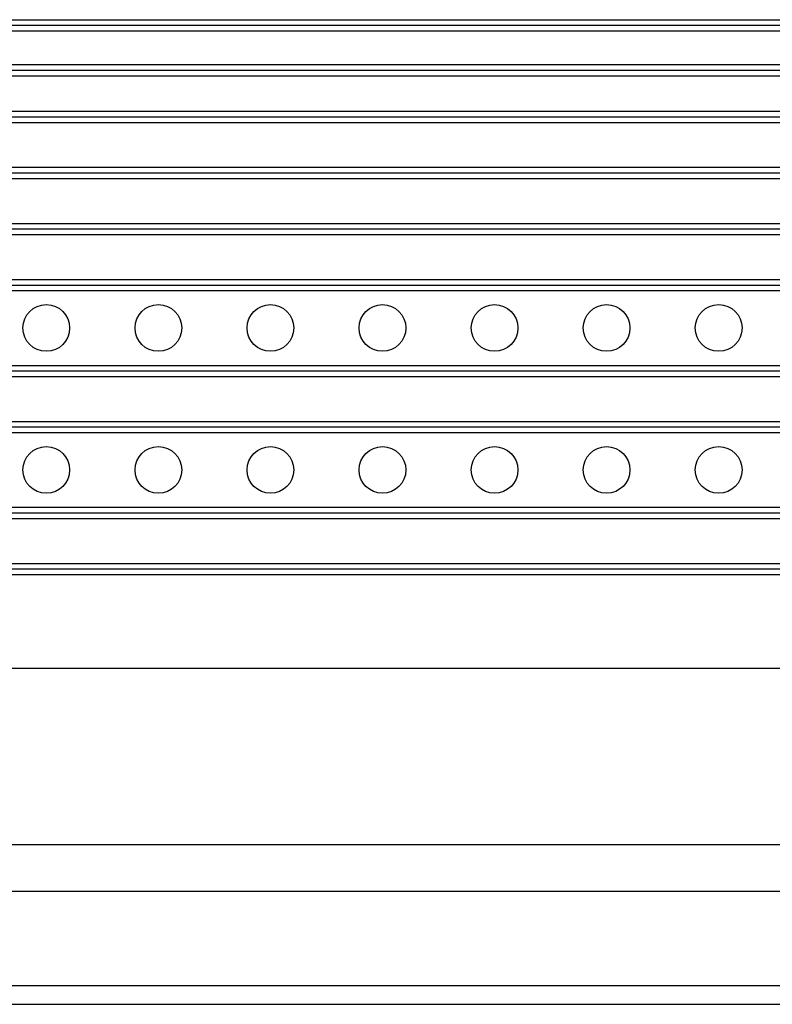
# Model space of a CAD drawing. Extents: x 5634 to 6145, y -878 to -510.
# Tile 10 of 28: x 5835 to 5876, y -746 to -693. Entities that reach past the tile are written whole.
import ezdxf

# ---------------------------------------------------------------- set-up
doc = ezdxf.new("R2010")
doc.units = 0
doc.header["$MEASUREMENT"] = 0
doc.layers.get('0').update_dxf_attribs({"linetype": 'CONTINUOUS'})

msp = doc.modelspace()

# ---------------------------------------------------------------- linework, layer by layer
for p, q in [((5816.733, -693.33), (5934.733, -693.33)), ((5816.775, -693.63), (5934.733, -693.63)), ((5817.233, -693.93), (5934.233, -693.93)), ((5816.775, -696.03), (5934.733, -696.03)), ((5817.233, -695.73), (5934.233, -695.73)), ((5816.733, -696.33), (5934.733, -696.33)), ((5816.733, -698.23), (5934.733, -698.23)), ((5816.775, -698.53), (5934.733, -698.53)), ((5817.233, -698.83), (5934.233, -698.83)), ((5817.233, -701.23), (5934.233, -701.23)), ((5816.733, -701.83), (5934.733, -701.83)), ((5816.775, -701.53), (5934.733, -701.53)), ((5816.733, -704.23), (5934.733, -704.23)), ((5816.775, -704.53), (5934.733, -704.53)), ((5817.233, -704.83), (5934.233, -704.83)), ((5817.233, -707.23), (5934.233, -707.23)), ((5816.775, -707.53), (5934.733, -707.53)), ((5816.733, -707.83), (5934.733, -707.83)), ((5816.733, -711.83), (5934.733, -711.83)), ((5816.775, -712.13), (5934.733, -712.13)), ((5817.233, -712.43), (5934.233, -712.43)), ((5816.775, -715.13), (5934.733, -715.13)), ((5817.233, -714.83), (5934.233, -714.83)), ((5816.733, -715.43), (5934.733, -715.43)), ((5816.733, -719.43), (5934.733, -719.43)), ((5816.775, -719.73), (5934.733, -719.73)), ((5817.233, -720.03), (5934.233, -720.03)), ((5817.233, -722.43), (5934.233, -722.43)), ((5816.733, -723.03), (5934.733, -723.03)), ((5816.775, -722.73), (5934.733, -722.73)), ((5817.633, -728.03), (5933.833, -728.03)), ((5816.633, -737.47), (5934.833, -737.47)), ((5816.633, -739.974), (5934.833, -739.974)), ((5816.633, -745.032), (5934.833, -745.032)), ((5816.633, -746.03), (5934.833, -746.03))]:
    msp.add_line(p, q)
for centre in [(5836.733, -709.83), (5842.733, -709.83), (5848.733, -709.83), (5854.733, -709.83), (5860.733, -709.83), (5866.733, -709.83), (5872.733, -709.83), (5836.733, -717.43), (5842.733, -717.43), (5848.733, -717.43), (5854.733, -717.43), (5860.733, -717.43), (5866.733, -717.43), (5872.733, -717.43)]:
    msp.add_circle(centre, 1.25)

doc.saveas('drawing.dxf')
